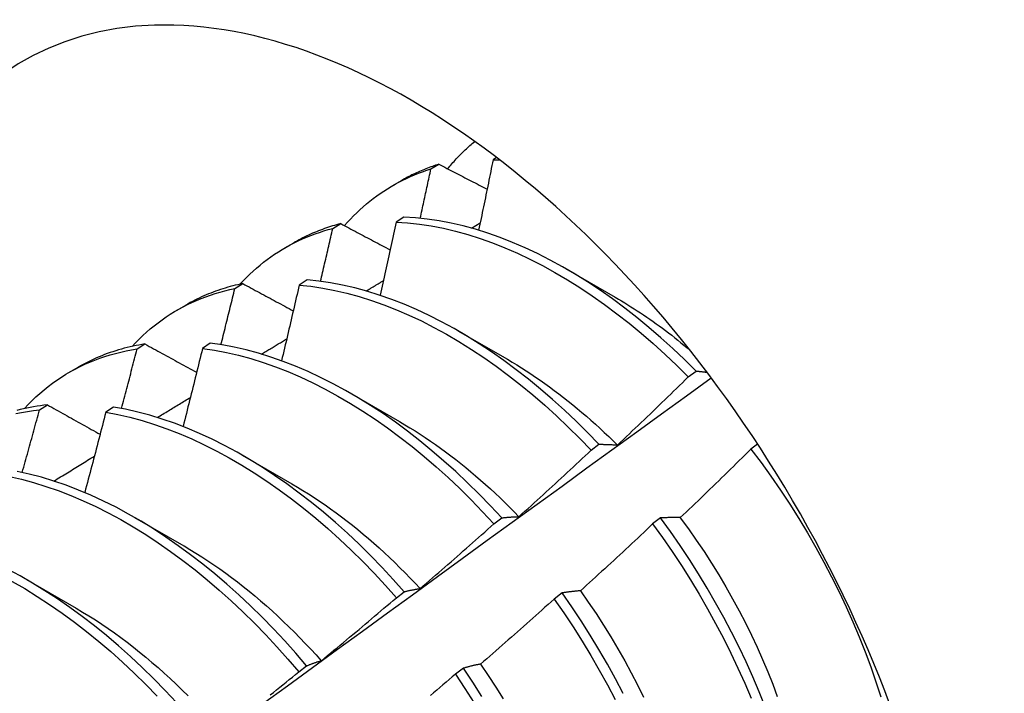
# Model space of a CAD drawing. Header units: inches. Extents: x 11 to 197, y 14 to 125.
# Tile 79 of 82: x 176.77 to 177.088, y 85.851 to 86.069. Entities that reach past the tile are written whole.
import ezdxf

# ---------------------------------------------------------------- set-up
doc = ezdxf.new("R2010")
doc.units = ezdxf.units.IN
doc.header["$MEASUREMENT"] = 0
doc.layers.add('Visible Edges(ANSI)', color=7, linetype='Continuous', lineweight=25)

msp = doc.modelspace()

# ---------------------------------------------------------------- linework, layer by layer
at = {"layer": 'Visible Edges(ANSI)'}
for p, q in [((176.90271, 86.02035), (176.90527, 86.0219)), ((176.92388, 86.02403), (176.92277, 86.02332)), ((176.89038, 86.01497), (176.89319, 86.0166)), ((176.87102, 86.00114), (176.87358, 86.00269)), ((176.89398, 86.0048), (176.89145, 86.00317)), ((176.91577, 86.00127), (176.91861, 86.00296)), ((176.85558, 85.99488), (176.8584, 85.99651)), ((176.94617, 85.98821), (176.96218, 85.97899)), ((176.8394, 85.98177), (176.84195, 85.98334)), ((176.8627, 85.98451), (176.86017, 85.98286)), ((176.82079, 85.97479), (176.8236, 85.97642)), ((176.91137, 85.96812), (176.92738, 85.9589)), ((176.83146, 85.96406), (176.82894, 85.9624)), ((176.80784, 85.96225), (176.81039, 85.96383)), ((176.78599, 85.9547), (176.7888, 85.95632)), ((176.98576, 85.95319), (176.98829, 85.9551)), ((176.87657, 85.94802), (176.89258, 85.93881)), ((176.77634, 85.94258), (176.77889, 85.94417)), ((176.80027, 85.94346), (176.79775, 85.94179)), ((176.95441, 85.92952), (176.95695, 85.93144)), ((177.00816, 85.93152), (177.006, 85.92988)), ((176.84177, 85.92793), (176.85778, 85.91872)), ((176.80697, 85.90784), (176.82298, 85.89863)), ((176.92301, 85.90576), (176.92555, 85.90768)), ((176.97684, 85.90766), (176.97427, 85.90571)), ((176.77217, 85.88775), (176.78818, 85.87853)), ((176.89155, 85.88191), (176.8941, 85.88384)), ((176.94504, 85.88343), (176.94247, 85.88147)), ((176.86003, 85.85797), (176.86258, 85.85991)), ((176.91317, 85.85913), (176.91059, 85.85717))]:
    msp.add_line(p, q, dxfattribs=at)
at = {"layer": 'Visible Edges(ANSI)', "flags": 128}
for points in [[(176.90812, 86.02041), (176.90845, 86.02082), (176.90879, 86.02122), (176.90913, 86.02162), (176.90947, 86.02202), (176.90981, 86.02241), (176.91016, 86.0228), (176.91051, 86.02319), (176.91086, 86.02357), (176.91121, 86.02395), (176.91157, 86.02433), (176.91193, 86.0247), (176.91229, 86.02507), (176.91266, 86.02544), (176.91302, 86.0258), (176.91339, 86.02616), (176.91376, 86.02652), (176.91414, 86.02687), (176.91452, 86.02722), (176.91489, 86.02756), (176.91528, 86.02791), (176.91566, 86.02824), (176.91605, 86.02858), (176.91643, 86.02891), (176.91683, 86.02924)], [(176.90527, 86.0219), (176.90474, 86.02173), (176.90421, 86.02155), (176.90369, 86.02137), (176.90317, 86.02119), (176.90265, 86.021), (176.90213, 86.02081), (176.90161, 86.02062), (176.9011, 86.02042), (176.90059, 86.02021), (176.90008, 86.02), (176.89957, 86.01979), (176.89906, 86.01957), (176.89856, 86.01934), (176.89806, 86.01912), (176.89756, 86.01888), (176.89707, 86.01865), (176.89658, 86.01841), (176.89609, 86.01816), (176.8956, 86.01791), (176.89511, 86.01766), (176.89463, 86.0174), (176.89415, 86.01714), (176.89367, 86.01687), (176.89319, 86.0166)], [(176.90527, 86.0219), (176.90592, 86.02156), (176.90656, 86.02122), (176.90721, 86.02089), (176.90785, 86.02055), (176.9085, 86.02021), (176.90915, 86.01988), (176.90979, 86.01954), (176.91044, 86.0192), (176.91109, 86.01887), (176.91174, 86.01853), (176.91238, 86.01819), (176.91303, 86.01786), (176.91368, 86.01752), (176.91433, 86.01718), (176.91498, 86.01685), (176.91563, 86.01651), (176.91628, 86.01617), (176.91693, 86.01584), (176.91758, 86.0155), (176.91823, 86.01516), (176.91889, 86.01482), (176.91954, 86.01449), (176.92019, 86.01415), (176.92084, 86.01381)], [(176.92277, 86.02332), (176.92258, 86.02238), (176.92239, 86.02143), (176.9222, 86.02049), (176.92201, 86.01954), (176.92182, 86.01859), (176.92162, 86.01765), (176.92143, 86.0167), (176.92124, 86.01575), (176.92105, 86.01481), (176.92085, 86.01386), (176.92066, 86.01291), (176.92047, 86.01196), (176.92027, 86.01102), (176.92008, 86.01007), (176.91988, 86.00912), (176.91969, 86.00817), (176.91949, 86.00723), (176.91929, 86.00628), (176.9191, 86.00533), (176.9189, 86.00438), (176.9187, 86.00343), (176.91851, 86.00249), (176.91831, 86.00154), (176.91811, 86.00059)], [(176.92277, 86.02332), (176.92285, 86.02332), (176.92294, 86.02332), (176.92303, 86.02332), (176.92311, 86.02332), (176.9232, 86.02332), (176.92328, 86.02332), (176.92337, 86.02332), (176.92345, 86.02332), (176.92354, 86.02332), (176.92362, 86.02332), (176.92371, 86.02332), (176.9238, 86.02332), (176.92388, 86.02332), (176.92397, 86.02332), (176.92405, 86.02332), (176.92414, 86.02332), (176.92422, 86.02332), (176.92431, 86.02331), (176.9244, 86.02331), (176.92448, 86.02331), (176.92457, 86.02331), (176.92465, 86.02331), (176.92474, 86.02331), (176.92483, 86.0233)], [(176.87478, 86.00205), (176.87574, 86.00313), (176.87672, 86.00418), (176.87772, 86.00521), (176.87873, 86.0062), (176.87977, 86.00718), (176.88082, 86.00812), (176.8819, 86.00904), (176.88299, 86.00993), (176.8841, 86.01079), (176.88522, 86.01163), (176.88636, 86.01244), (176.88753, 86.01322), (176.8887, 86.01397), (176.8899, 86.01469), (176.89111, 86.01539), (176.89234, 86.01605), (176.89358, 86.01669), (176.89484, 86.0173), (176.89611, 86.01788), (176.8974, 86.01843), (176.89871, 86.01896), (176.90003, 86.01945), (176.90136, 86.01991), (176.90271, 86.02035)], [(176.89924, 86.00444), (176.89939, 86.00511), (176.89954, 86.00577), (176.89968, 86.00643), (176.89983, 86.0071), (176.89998, 86.00776), (176.90012, 86.00842), (176.90027, 86.00909), (176.90041, 86.00975), (176.90056, 86.01041), (176.9007, 86.01108), (176.90085, 86.01174), (176.90099, 86.0124), (176.90113, 86.01306), (176.90128, 86.01373), (176.90142, 86.01439), (176.90157, 86.01505), (176.90171, 86.01571), (176.90185, 86.01638), (176.902, 86.01704), (176.90214, 86.0177), (176.90228, 86.01836), (176.90242, 86.01903), (176.90257, 86.01969), (176.90271, 86.02035)], [(176.87358, 86.00269), (176.8729, 86.00252), (176.87223, 86.00233), (176.87157, 86.00214), (176.87091, 86.00194), (176.87025, 86.00173), (176.86959, 86.00152), (176.86894, 86.0013), (176.86829, 86.00107), (176.86765, 86.00084), (176.867, 86.0006), (176.86637, 86.00035), (176.86573, 86.0001), (176.8651, 85.99983), (176.86447, 85.99957), (176.86385, 85.99929), (176.86323, 85.99901), (176.86261, 85.99872), (176.862, 85.99842), (176.86139, 85.99812), (176.86078, 85.99781), (176.86018, 85.9975), (176.85958, 85.99717), (176.85899, 85.99684), (176.8584, 85.99651)], [(176.87358, 86.00269), (176.87424, 86.00234), (176.8749, 86.00199), (176.87556, 86.00164), (176.87622, 86.00129), (176.87688, 86.00094), (176.87754, 86.00059), (176.8782, 86.00024), (176.87887, 85.99988), (176.87953, 85.99953), (176.88019, 85.99918), (176.88086, 85.99883), (176.88152, 85.99848), (176.88218, 85.99813), (176.88285, 85.99777), (176.88351, 85.99742), (176.88418, 85.99707), (176.88485, 85.99672), (176.88551, 85.99637), (176.88618, 85.99601), (176.88685, 85.99566), (176.88751, 85.99531), (176.88818, 85.99496), (176.88885, 85.99461), (176.88952, 85.99425)], [(176.89145, 86.00317), (176.89124, 86.00219), (176.89102, 86.0012), (176.89081, 86.00022), (176.8906, 85.99924), (176.89039, 85.99825), (176.89018, 85.99727), (176.88996, 85.99629), (176.88975, 85.9953), (176.88953, 85.99432), (176.88932, 85.99334), (176.8891, 85.99235), (176.88889, 85.99137), (176.88867, 85.99038), (176.88846, 85.9894), (176.88824, 85.98842), (176.88802, 85.98743), (176.88781, 85.98645), (176.88759, 85.98546), (176.88737, 85.98448), (176.88715, 85.98349), (176.88693, 85.98251), (176.88671, 85.98152), (176.88649, 85.98054), (176.88627, 85.97955)], [(176.89145, 86.00317), (176.89519, 86.00294), (176.89899, 86.00253), (176.90283, 86.00195), (176.90671, 86.00119), (176.91063, 86.00027), (176.91458, 85.99918), (176.91856, 85.99792), (176.92256, 85.99649), (176.92658, 85.9949), (176.93061, 85.99315), (176.93464, 85.99124), (176.93869, 85.98917), (176.94273, 85.98694), (176.94676, 85.98457), (176.95079, 85.98204), (176.95479, 85.97937), (176.95878, 85.97655), (176.96275, 85.9736), (176.96668, 85.97051), (176.97058, 85.96729), (176.97445, 85.96395), (176.97827, 85.96048), (176.98204, 85.95689), (176.98576, 85.95319)], [(176.98829, 85.9551), (176.98457, 85.95879), (176.98079, 85.96237), (176.97697, 85.96583), (176.9731, 85.96917), (176.9692, 85.97238), (176.96526, 85.97545), (176.96129, 85.9784), (176.9573, 85.9812), (176.95329, 85.98386), (176.94927, 85.98637), (176.94523, 85.98874), (176.94119, 85.99095), (176.93715, 85.99301), (176.93311, 85.99491), (176.92908, 85.99665), (176.92507, 85.99823), (176.92107, 85.99964), (176.91709, 86.00089), (176.91315, 86.00197), (176.90923, 86.00288), (176.90535, 86.00362), (176.90151, 86.00419), (176.89772, 86.00458), (176.89398, 86.0048)], [(176.84104, 85.98315), (176.84207, 85.98424), (176.84312, 85.98531), (176.84419, 85.98635), (176.84528, 85.98737), (176.84639, 85.98835), (176.84752, 85.9893), (176.84867, 85.99022), (176.84984, 85.99111), (176.85104, 85.99197), (176.85224, 85.99281), (176.85347, 85.99361), (176.85472, 85.99437), (176.85598, 85.99511), (176.85727, 85.99582), (176.85857, 85.99649), (176.85988, 85.99714), (176.86122, 85.99775), (176.86257, 85.99833), (176.86394, 85.99888), (176.86532, 85.99939), (176.86672, 85.99988), (176.86814, 86.00033), (176.86957, 86.00075), (176.87102, 86.00114)], [(176.86706, 85.98405), (176.86723, 85.98476), (176.86739, 85.98548), (176.86756, 85.98619), (176.86773, 85.9869), (176.8679, 85.98761), (176.86806, 85.98833), (176.86823, 85.98904), (176.86839, 85.98975), (176.86856, 85.99046), (176.86873, 85.99117), (176.86889, 85.99189), (176.86906, 85.9926), (176.86922, 85.99331), (176.86939, 85.99402), (176.86955, 85.99473), (176.86971, 85.99544), (176.86988, 85.99616), (176.87004, 85.99687), (176.8702, 85.99758), (176.87037, 85.99829), (176.87053, 85.999), (176.87069, 85.99971), (176.87086, 86.00042), (176.87102, 86.00114)], [(176.84195, 85.98334), (176.84113, 85.98317), (176.84031, 85.98298), (176.8395, 85.98279), (176.8387, 85.98258), (176.8379, 85.98237), (176.8371, 85.98214), (176.83631, 85.98191), (176.83552, 85.98166), (176.83474, 85.98141), (176.83396, 85.98115), (176.83318, 85.98087), (176.83242, 85.98059), (176.83165, 85.98029), (176.83089, 85.97999), (176.83014, 85.97968), (176.82939, 85.97935), (176.82865, 85.97902), (176.82791, 85.97868), (176.82718, 85.97832), (176.82645, 85.97796), (176.82573, 85.97759), (176.82501, 85.97721), (176.8243, 85.97682), (176.8236, 85.97642)], [(176.84195, 85.98334), (176.84262, 85.98297), (176.8433, 85.98261), (176.84397, 85.98224), (176.84465, 85.98188), (176.84533, 85.98151), (176.846, 85.98115), (176.84668, 85.98078), (176.84736, 85.98041), (176.84804, 85.98005), (176.84871, 85.97968), (176.84939, 85.97931), (176.85007, 85.97895), (176.85075, 85.97858), (176.85143, 85.97821), (176.85211, 85.97785), (176.85279, 85.97748), (176.85348, 85.97711), (176.85416, 85.97675), (176.85484, 85.97638), (176.85552, 85.97601), (176.85621, 85.97565), (176.85689, 85.97528), (176.85757, 85.97491), (176.85826, 85.97454)], [(176.95695, 85.93144), (176.95327, 85.93523), (176.94955, 85.93892), (176.94577, 85.94249), (176.94194, 85.94594), (176.93807, 85.94927), (176.93417, 85.95247), (176.93023, 85.95554), (176.92626, 85.95847), (176.92227, 85.96127), (176.91826, 85.96392), (176.91423, 85.96643), (176.91019, 85.96878), (176.90615, 85.97099), (176.90211, 85.97304), (176.89807, 85.97493), (176.89405, 85.97666), (176.89003, 85.97823), (176.88603, 85.97963), (176.88206, 85.98087), (176.87811, 85.98194), (176.8742, 85.98284), (176.87032, 85.98357), (176.86649, 85.98413), (176.8627, 85.98451)], [(176.88179, 85.98095), (176.88202, 85.98109), (176.88225, 85.98122), (176.88248, 85.98136), (176.88271, 85.9815), (176.88294, 85.98164), (176.88318, 85.98178), (176.88341, 85.98192), (176.88364, 85.98206), (176.88387, 85.98219), (176.8841, 85.98233), (176.88433, 85.98247), (176.88456, 85.98261), (176.88479, 85.98275), (176.88502, 85.98289), (176.88525, 85.98302), (176.88548, 85.98316), (176.88571, 85.9833), (176.88594, 85.98344), (176.88617, 85.98358), (176.88641, 85.98372), (176.88664, 85.98386), (176.88687, 85.98399), (176.8871, 85.98413), (176.88733, 85.98427)], [(176.80624, 85.96305), (176.80736, 85.96425), (176.80851, 85.96541), (176.80968, 85.96654), (176.81088, 85.96763), (176.8121, 85.96869), (176.81334, 85.96971), (176.81461, 85.9707), (176.8159, 85.97165), (176.81722, 85.97256), (176.81855, 85.97344), (176.81991, 85.97428), (176.82129, 85.97508), (176.82269, 85.97585), (176.82411, 85.97657), (176.82555, 85.97727), (176.82702, 85.97792), (176.8285, 85.97853), (176.83, 85.97911), (176.83152, 85.97965), (176.83306, 85.98015), (176.83462, 85.98061), (176.83619, 85.98104), (176.83779, 85.98142), (176.8394, 85.98177)], [(176.83492, 85.96358), (176.83511, 85.96433), (176.8353, 85.96509), (176.83549, 85.96585), (176.83568, 85.96661), (176.83587, 85.96737), (176.83605, 85.96813), (176.83624, 85.96888), (176.83643, 85.96964), (176.83662, 85.9704), (176.8368, 85.97116), (176.83699, 85.97192), (176.83718, 85.97268), (176.83736, 85.97343), (176.83755, 85.97419), (176.83774, 85.97495), (176.83792, 85.97571), (176.83811, 85.97647), (176.83829, 85.97722), (176.83848, 85.97798), (176.83866, 85.97874), (176.83884, 85.9795), (176.83903, 85.98025), (176.83921, 85.98101), (176.8394, 85.98177)], [(176.86017, 85.98286), (176.85994, 85.98185), (176.85971, 85.98083), (176.85947, 85.97981), (176.85924, 85.97879), (176.859, 85.97777), (176.85877, 85.97676), (176.85853, 85.97574), (176.8583, 85.97472), (176.85806, 85.9737), (176.85783, 85.97268), (176.85759, 85.97167), (176.85735, 85.97065), (176.85711, 85.96963), (176.85687, 85.96861), (176.85664, 85.96759), (176.8564, 85.96657), (176.85616, 85.96555), (176.85592, 85.96454), (176.85568, 85.96352), (176.85543, 85.9625), (176.85519, 85.96148), (176.85495, 85.96046), (176.85471, 85.95944), (176.85447, 85.95842)], [(176.86017, 85.98286), (176.86397, 85.98247), (176.8678, 85.9819), (176.87168, 85.98115), (176.8756, 85.98024), (176.87955, 85.97916), (176.88353, 85.97791), (176.88752, 85.97649), (176.89154, 85.97491), (176.89557, 85.97317), (176.89961, 85.97126), (176.90365, 85.9692), (176.90769, 85.96699), (176.91172, 85.96462), (176.91575, 85.9621), (176.91976, 85.95944), (176.92375, 85.95663), (176.92771, 85.95369), (176.93165, 85.95061), (176.93556, 85.9474), (176.93942, 85.94406), (176.94324, 85.9406), (176.94702, 85.93702), (176.95074, 85.93333), (176.95441, 85.92952)], [(176.96218, 85.97894), (176.96321, 85.97835), (176.96423, 85.97775), (176.96525, 85.97713), (176.96627, 85.97651), (176.96729, 85.97587), (176.96831, 85.97523), (176.96933, 85.97457), (176.97035, 85.9739), (176.97136, 85.97322), (176.97238, 85.97253), (176.97339, 85.97183), (176.9744, 85.97112), (176.97541, 85.97039), (176.97641, 85.96966), (176.97742, 85.96892), (176.97842, 85.96817), (176.97942, 85.9674), (176.98042, 85.96663), (176.98141, 85.96584), (176.9824, 85.96505), (176.98339, 85.96425), (176.98438, 85.96343), (176.98537, 85.96261), (176.98635, 85.96178)], [(176.92555, 85.90768), (176.92193, 85.91158), (176.91826, 85.91537), (176.91452, 85.91904), (176.91074, 85.92261), (176.90691, 85.92605), (176.90304, 85.92937), (176.89913, 85.93257), (176.89519, 85.93563), (176.89122, 85.93855), (176.88723, 85.94134), (176.88322, 85.94398), (176.87919, 85.94648), (176.87516, 85.94883), (176.87111, 85.95102), (176.86707, 85.95306), (176.86304, 85.95495), (176.85901, 85.95667), (176.85499, 85.95823), (176.851, 85.95962), (176.84703, 85.96085), (176.84308, 85.96191), (176.83917, 85.9628), (176.8353, 85.96351), (176.83146, 85.96406)], [(176.84801, 85.96056), (176.84835, 85.96076), (176.84869, 85.96097), (176.84902, 85.96118), (176.84936, 85.96138), (176.8497, 85.96159), (176.85004, 85.96179), (176.85038, 85.962), (176.85072, 85.9622), (176.85106, 85.96241), (176.8514, 85.96261), (176.85173, 85.96282), (176.85207, 85.96302), (176.85241, 85.96323), (176.85275, 85.96343), (176.85309, 85.96364), (176.85343, 85.96384), (176.85377, 85.96405), (176.85411, 85.96425), (176.85445, 85.96446), (176.85478, 85.96466), (176.85512, 85.96487), (176.85546, 85.96507), (176.8558, 85.96528), (176.85614, 85.96548)], [(176.77144, 85.94296), (176.77266, 85.94426), (176.7739, 85.94551), (176.77518, 85.94672), (176.77648, 85.94789), (176.77781, 85.94902), (176.77917, 85.95011), (176.78056, 85.95116), (176.78197, 85.95216), (176.78341, 85.95312), (176.78487, 85.95404), (176.78636, 85.95492), (176.78788, 85.95575), (176.78942, 85.95654), (176.79098, 85.95728), (176.79257, 85.95798), (176.79418, 85.95863), (176.79581, 85.95924), (176.79747, 85.95981), (176.79915, 85.96033), (176.80085, 85.9608), (176.80256, 85.96123), (176.8043, 85.96162), (176.80606, 85.96196), (176.80784, 85.96225)], [(176.81039, 85.96383), (176.80941, 85.96368), (176.80845, 85.9635), (176.80749, 85.96332), (176.80654, 85.96312), (176.80559, 85.96291), (176.80464, 85.96268), (176.80371, 85.96244), (176.80278, 85.96219), (176.80185, 85.96192), (176.80094, 85.96164), (176.80003, 85.96135), (176.79912, 85.96104), (176.79822, 85.96072), (176.79733, 85.96039), (176.79645, 85.96004), (176.79557, 85.95968), (176.7947, 85.95931), (176.79383, 85.95892), (176.79298, 85.95852), (176.79213, 85.95811), (176.79128, 85.95768), (176.79045, 85.95724), (176.78962, 85.95679), (176.7888, 85.95632)], [(176.80282, 85.94301), (176.80304, 85.94381), (176.80325, 85.94462), (176.80346, 85.94542), (176.80367, 85.94622), (176.80388, 85.94702), (176.80409, 85.94782), (176.80431, 85.94863), (176.80452, 85.94943), (176.80473, 85.95023), (176.80494, 85.95103), (176.80515, 85.95183), (176.80535, 85.95263), (176.80556, 85.95344), (176.80577, 85.95424), (176.80598, 85.95504), (176.80619, 85.95584), (176.80639, 85.95664), (176.8066, 85.95744), (176.80681, 85.95824), (176.80702, 85.95905), (176.80722, 85.95985), (176.80743, 85.96065), (176.80763, 85.96145), (176.80784, 85.96225)], [(176.81039, 85.96383), (176.81108, 85.96345), (176.81176, 85.96307), (176.81245, 85.96269), (176.81315, 85.96231), (176.81384, 85.96193), (176.81453, 85.96155), (176.81522, 85.96117), (176.81591, 85.96079), (176.8166, 85.96041), (176.8173, 85.96003), (176.81799, 85.95965), (176.81869, 85.95927), (176.81938, 85.95889), (176.82008, 85.9585), (176.82077, 85.95812), (176.82147, 85.95774), (176.82216, 85.95736), (176.82286, 85.95698), (176.82356, 85.9566), (176.82426, 85.95621), (176.82495, 85.95583), (176.82565, 85.95545), (176.82635, 85.95507), (176.82705, 85.95469)], [(176.82894, 85.9624), (176.82869, 85.96135), (176.82843, 85.9603), (176.82817, 85.95925), (176.82792, 85.9582), (176.82766, 85.95715), (176.8274, 85.9561), (176.82714, 85.95505), (176.82688, 85.954), (176.82663, 85.95295), (176.82637, 85.9519), (176.82611, 85.95085), (176.82585, 85.9498), (176.82558, 85.94875), (176.82532, 85.9477), (176.82506, 85.94665), (176.8248, 85.9456), (176.82453, 85.94455), (176.82427, 85.9435), (176.82401, 85.94244), (176.82374, 85.94139), (176.82348, 85.94034), (176.82321, 85.93929), (176.82295, 85.93824), (176.82268, 85.93719)], [(176.82894, 85.9624), (176.83278, 85.96184), (176.83666, 85.96111), (176.84057, 85.96021), (176.84452, 85.95914), (176.84849, 85.9579), (176.85249, 85.95649), (176.8565, 85.95492), (176.86053, 85.95318), (176.86457, 85.95129), (176.86861, 85.94924), (176.87265, 85.94703), (176.87669, 85.94467), (176.88071, 85.94216), (176.88472, 85.93951), (176.88871, 85.93671), (176.89268, 85.93378), (176.89662, 85.9307), (176.90053, 85.9275), (176.90439, 85.92417), (176.90822, 85.92072), (176.912, 85.91714), (176.91573, 85.91346), (176.9194, 85.90966), (176.92301, 85.90576)], [(176.92737, 85.95889), (176.9289, 85.95799), (176.93043, 85.95707), (176.93195, 85.95613), (176.93347, 85.95516), (176.93499, 85.95417), (176.9365, 85.95315), (176.93802, 85.95211), (176.93952, 85.95105), (176.94103, 85.94997), (176.94253, 85.94886), (176.94403, 85.94773), (176.94552, 85.94657), (176.947, 85.9454), (176.94848, 85.9442), (176.94996, 85.94299), (176.95143, 85.94175), (176.95289, 85.94049), (176.95434, 85.93921), (176.95579, 85.93792), (176.95723, 85.9366), (176.95866, 85.93526), (176.96009, 85.93391), (176.9615, 85.93254), (176.96291, 85.93115)], [(176.98829, 85.9551), (176.98844, 85.95509), (176.98858, 85.95508), (176.98873, 85.95506), (176.98888, 85.95505), (176.98902, 85.95503), (176.98917, 85.95502), (176.98932, 85.955), (176.98947, 85.95499), (176.98961, 85.95497), (176.98976, 85.95495), (176.98991, 85.95494), (176.99006, 85.95492), (176.99021, 85.9549), (176.99035, 85.95488), (176.9905, 85.95487), (176.99065, 85.95485), (176.9908, 85.95483), (176.99095, 85.95481), (176.9911, 85.95479), (176.99125, 85.95477), (176.9914, 85.95475), (176.99155, 85.95473), (176.9917, 85.95471), (176.99185, 85.95469)], [(176.84832, 85.84761), (176.85639, 85.8535), (176.86447, 85.85938), (176.87254, 85.86527), (176.8806, 85.87114), (176.88866, 85.87701), (176.89672, 85.88288), (176.90478, 85.88874), (176.91283, 85.8946), (176.92088, 85.90045), (176.92893, 85.90629), (176.93698, 85.91214), (176.94502, 85.91797), (176.95306, 85.9238), (176.96109, 85.92963), (176.96913, 85.93545), (176.97716, 85.94126), (176.98518, 85.94707), (176.99321, 85.95288)], [(176.96293, 85.93119), (176.96389, 85.9321), (176.96485, 85.93301), (176.96581, 85.93392), (176.96677, 85.93483), (176.96772, 85.93574), (176.96868, 85.93665), (176.96963, 85.93756), (176.97059, 85.93847), (176.97154, 85.93939), (176.9725, 85.9403), (176.97345, 85.94122), (176.9744, 85.94213), (176.97535, 85.94305), (176.9763, 85.94397), (176.97725, 85.94489), (176.9782, 85.94581), (176.97915, 85.94673), (176.9801, 85.94765), (176.98104, 85.94857), (176.98199, 85.94949), (176.98293, 85.95042), (176.98388, 85.95134), (176.98482, 85.95227), (176.98576, 85.95319)], [(176.81441, 85.9401), (176.81485, 85.94037), (176.8153, 85.94064), (176.81574, 85.94091), (176.81618, 85.94118), (176.81663, 85.94146), (176.81707, 85.94173), (176.81751, 85.942), (176.81796, 85.94227), (176.8184, 85.94254), (176.81884, 85.94281), (176.81928, 85.94308), (176.81973, 85.94335), (176.82017, 85.94362), (176.82061, 85.94389), (176.82106, 85.94416), (176.8215, 85.94443), (176.82194, 85.9447), (176.82239, 85.94498), (176.82283, 85.94525), (176.82327, 85.94552), (176.82372, 85.94579), (176.82416, 85.94606), (176.8246, 85.94633), (176.82505, 85.9466)], [(176.76868, 85.94135), (176.77056, 85.94174), (176.77247, 85.94207), (176.7744, 85.94235), (176.77634, 85.94258)], [(176.77889, 85.94417), (176.77776, 85.94405), (176.77664, 85.9439), (176.77553, 85.94373), (176.77442, 85.94355), (176.77332, 85.94335), (176.77223, 85.94313), (176.77115, 85.9429), (176.77007, 85.94264), (176.769, 85.94237)], [(176.77077, 85.92236), (176.771, 85.9232), (176.77124, 85.92405), (176.77148, 85.92489), (176.77171, 85.92573), (176.77195, 85.92657), (176.77218, 85.92742), (176.77242, 85.92826), (176.77265, 85.9291), (176.77288, 85.92994), (176.77312, 85.93079), (176.77335, 85.93163), (176.77358, 85.93247), (176.77381, 85.93331), (176.77405, 85.93416), (176.77428, 85.935), (176.77451, 85.93584), (176.77474, 85.93668), (176.77497, 85.93753), (176.7752, 85.93837), (176.77543, 85.93921), (176.77566, 85.94005), (176.77589, 85.94089), (176.77612, 85.94174), (176.77634, 85.94258)], [(176.77889, 85.94417), (176.77959, 85.94378), (176.78029, 85.94339), (176.781, 85.94299), (176.7817, 85.9426), (176.78241, 85.9422), (176.78311, 85.94181), (176.78382, 85.94141), (176.78453, 85.94102), (176.78523, 85.94062), (176.78594, 85.94023), (176.78665, 85.93983), (176.78736, 85.93944), (176.78807, 85.93904), (176.78878, 85.93864), (176.78949, 85.93825), (176.7902, 85.93785), (176.79091, 85.93746), (176.79162, 85.93706), (176.79233, 85.93666), (176.79305, 85.93627), (176.79376, 85.93587), (176.79448, 85.93547), (176.79519, 85.93508), (176.7959, 85.93468)], [(176.79775, 85.94179), (176.79747, 85.94071), (176.79719, 85.93963), (176.79691, 85.93855), (176.79663, 85.93747), (176.79635, 85.93639), (176.79607, 85.93531), (176.79579, 85.93423), (176.7955, 85.93315), (176.79522, 85.93207), (176.79494, 85.93099), (176.79465, 85.92991), (176.79437, 85.92883), (176.79409, 85.92775), (176.7938, 85.92667), (176.79351, 85.92559), (176.79323, 85.92451), (176.79294, 85.92343), (176.79265, 85.92235), (176.79236, 85.92126), (176.79208, 85.92018), (176.79179, 85.9191), (176.7915, 85.91802), (176.79121, 85.91694), (176.79092, 85.91586)], [(176.79775, 85.94179), (176.80163, 85.94107), (176.80554, 85.94018), (176.80948, 85.93911), (176.81346, 85.93788), (176.81745, 85.93649), (176.82146, 85.93493), (176.82549, 85.9332), (176.82953, 85.93132), (176.83357, 85.92927), (176.83761, 85.92708), (176.84165, 85.92473), (176.84567, 85.92223), (176.84969, 85.91958), (176.85368, 85.91679), (176.85765, 85.91386), (176.86159, 85.9108), (176.8655, 85.9076), (176.86937, 85.90428), (176.8732, 85.90083), (176.87698, 85.89727), (176.88071, 85.89359), (176.88438, 85.8898), (176.888, 85.8859), (176.89155, 85.88191)], [(176.8941, 85.88384), (176.89054, 85.88783), (176.88692, 85.89171), (176.88324, 85.8955), (176.8795, 85.89917), (176.87572, 85.90272), (176.87189, 85.90616), (176.86801, 85.90948), (176.8641, 85.91266), (176.86016, 85.91571), (176.85619, 85.91863), (176.85219, 85.92141), (176.84818, 85.92405), (176.84415, 85.92653), (176.84012, 85.92887), (176.83608, 85.93106), (176.83203, 85.93309), (176.828, 85.93496), (176.82397, 85.93667), (176.81996, 85.93822), (176.81596, 85.93961), (176.81199, 85.94082), (176.80805, 85.94187), (176.80414, 85.94275), (176.80027, 85.94346)], [(176.89257, 85.93876), (176.89423, 85.93778), (176.8959, 85.93678), (176.89756, 85.93574), (176.89921, 85.93468), (176.90087, 85.93359), (176.90252, 85.93248), (176.90417, 85.93133), (176.90581, 85.93016), (176.90744, 85.92896), (176.90908, 85.92774), (176.9107, 85.92649), (176.91232, 85.92522), (176.91393, 85.92392), (176.91554, 85.92259), (176.91714, 85.92124), (176.91873, 85.91987), (176.92031, 85.91847), (176.92188, 85.91705), (176.92344, 85.91561), (176.925, 85.91414), (176.92654, 85.91265), (176.92807, 85.91114), (176.92959, 85.90961), (176.9311, 85.90805)], [(176.93111, 85.90806), (176.93209, 85.90895), (176.93307, 85.90983), (176.93404, 85.91072), (176.93502, 85.91161), (176.936, 85.91249), (176.93697, 85.91338), (176.93795, 85.91427), (176.93892, 85.91516), (176.9399, 85.91605), (176.94087, 85.91694), (176.94184, 85.91784), (176.94281, 85.91873), (176.94379, 85.91962), (176.94476, 85.92052), (176.94572, 85.92142), (176.94669, 85.92231), (176.94766, 85.92321), (176.94863, 85.92411), (176.94959, 85.92501), (176.95056, 85.92591), (176.95152, 85.92681), (176.95249, 85.92772), (176.95345, 85.92862), (176.95441, 85.92952)], [(176.95695, 85.93144), (176.95719, 85.93144), (176.95743, 85.93144), (176.95768, 85.93144), (176.95792, 85.93144), (176.95816, 85.93144), (176.95841, 85.93143), (176.95865, 85.93143), (176.9589, 85.93142), (176.95915, 85.93142), (176.9594, 85.93141), (176.95964, 85.9314), (176.95989, 85.93139), (176.96014, 85.93138), (176.96039, 85.93137), (176.96064, 85.93136), (176.96089, 85.93134), (176.96115, 85.93133), (176.9614, 85.93131), (176.96165, 85.93129), (176.96191, 85.93128), (176.96216, 85.93126), (176.96242, 85.93124), (176.96267, 85.93122), (176.96293, 85.93119)], [(177.006, 85.92988), (177.00506, 85.92895), (177.00412, 85.92802), (177.00317, 85.92709), (177.00223, 85.92616), (177.00128, 85.92523), (177.00034, 85.9243), (176.99939, 85.92338), (176.99844, 85.92245), (176.9975, 85.92152), (176.99655, 85.9206), (176.9956, 85.91968), (176.99465, 85.91875), (176.9937, 85.91783), (176.99275, 85.91691), (176.99179, 85.91599), (176.99084, 85.91507), (176.98989, 85.91416), (176.98893, 85.91324), (176.98798, 85.91232), (176.98702, 85.91141), (176.98606, 85.91049), (176.9851, 85.90958), (176.98415, 85.90867), (176.98319, 85.90776)], [(177.006, 85.92988), (177.00926, 85.92554), (177.01244, 85.92112), (177.01553, 85.91664), (177.01854, 85.91209), (177.02144, 85.90749), (177.02425, 85.90283), (177.02697, 85.89813), (177.02957, 85.89338), (177.03207, 85.88861), (177.03446, 85.8838), (177.03674, 85.87898), (177.03891, 85.87414), (177.04096, 85.86928), (177.04289, 85.86443), (177.0447, 85.85957), (177.04638, 85.85473), (177.04794, 85.8499)], [(176.78099, 85.91957), (176.78153, 85.91991), (176.78208, 85.92024), (176.78262, 85.92058), (176.78316, 85.92091), (176.78371, 85.92125), (176.78425, 85.92158), (176.7848, 85.92192), (176.78534, 85.92225), (176.78589, 85.92259), (176.78643, 85.92292), (176.78697, 85.92326), (176.78752, 85.92359), (176.78806, 85.92393), (176.78861, 85.92427), (176.78915, 85.9246), (176.78969, 85.92494), (176.79024, 85.92527), (176.79078, 85.92561), (176.79133, 85.92594), (176.79187, 85.92628), (176.79242, 85.92661), (176.79296, 85.92695), (176.79351, 85.92728), (176.79405, 85.92761)], [(176.86258, 85.85991), (176.85909, 85.86399), (176.85553, 85.86797), (176.8519, 85.87185), (176.84822, 85.87563), (176.84448, 85.87929), (176.84069, 85.88284), (176.83686, 85.88627), (176.83298, 85.88958), (176.82907, 85.89275), (176.82513, 85.8958), (176.82115, 85.89871), (176.81716, 85.90148), (176.81314, 85.90411), (176.80912, 85.90659), (176.80508, 85.90892), (176.80104, 85.91109), (176.797, 85.91311), (176.79296, 85.91498), (176.78893, 85.91668), (176.78492, 85.91822), (176.78093, 85.91959), (176.77696, 85.9208), (176.77302, 85.92184), (176.76911, 85.92271)], [(176.7666, 85.92103), (176.77051, 85.92014), (176.77445, 85.91909), (176.77842, 85.91787), (176.78241, 85.91648), (176.78643, 85.91493), (176.79046, 85.91322), (176.79449, 85.91134), (176.79853, 85.90931), (176.80257, 85.90712), (176.80661, 85.90478), (176.81064, 85.90229), (176.81465, 85.89965), (176.81864, 85.89687), (176.82262, 85.89395), (176.82656, 85.89089), (176.83047, 85.88771), (176.83434, 85.88439), (176.83817, 85.88095), (176.84196, 85.87739), (176.84569, 85.87372), (176.84937, 85.86994), (176.85299, 85.86605), (176.85654, 85.86206), (176.86003, 85.85797)], [(176.85778, 85.91865), (176.85959, 85.9176), (176.86138, 85.91652), (176.86318, 85.9154), (176.86497, 85.91425), (176.86676, 85.91307), (176.86854, 85.91185), (176.87032, 85.9106), (176.87209, 85.90932), (176.87386, 85.90801), (176.87562, 85.90667), (176.87737, 85.90529), (176.87911, 85.90389), (176.88084, 85.90245), (176.88257, 85.90099), (176.88429, 85.89949), (176.88599, 85.89797), (176.88769, 85.89642), (176.88937, 85.89484), (176.89104, 85.89324), (176.8927, 85.8916), (176.89435, 85.88995), (176.89598, 85.88827), (176.8976, 85.88656), (176.89921, 85.88483)], [(176.92555, 85.90768), (176.92577, 85.90771), (176.926, 85.90774), (176.92623, 85.90776), (176.92645, 85.90779), (176.92668, 85.90781), (176.92691, 85.90783), (176.92713, 85.90786), (176.92736, 85.90788), (176.92759, 85.9079), (176.92782, 85.90791), (176.92805, 85.90793), (176.92828, 85.90795), (176.92852, 85.90796), (176.92875, 85.90798), (176.92898, 85.90799), (176.92922, 85.908), (176.92945, 85.90801), (176.92969, 85.90803), (176.92992, 85.90803), (176.93016, 85.90804), (176.93039, 85.90805), (176.93063, 85.90806), (176.93087, 85.90806), (176.93111, 85.90806)], [(176.98319, 85.90776), (176.98291, 85.90776), (176.98264, 85.90777), (176.98237, 85.90777), (176.9821, 85.90778), (176.98183, 85.90778), (176.98156, 85.90778), (176.98129, 85.90778), (176.98103, 85.90779), (176.98076, 85.90778), (176.98049, 85.90778), (176.98023, 85.90778), (176.97996, 85.90778), (176.9797, 85.90777), (176.97943, 85.90777), (176.97917, 85.90776), (176.97891, 85.90775), (176.97865, 85.90775), (176.97839, 85.90774), (176.97813, 85.90773), (176.97787, 85.90772), (176.97761, 85.9077), (176.97735, 85.90769), (176.9771, 85.90768), (176.97684, 85.90766)], [(177.01065, 85.84662), (177.0087, 85.85147), (177.00664, 85.85632), (177.00446, 85.86116), (177.00216, 85.86599), (176.99975, 85.87079), (176.99724, 85.87556), (176.99462, 85.8803), (176.99189, 85.88499), (176.98907, 85.88964), (176.98615, 85.89424), (176.98313, 85.89878), (176.98003, 85.90326), (176.97684, 85.90766)], [(176.98318, 85.90775), (176.98581, 85.90416), (176.98838, 85.90051), (176.99087, 85.8968), (176.99329, 85.89306), (176.99564, 85.88927), (176.99791, 85.88544), (177.0001, 85.88158), (177.0022, 85.87769), (177.00423, 85.87377), (177.00617, 85.86984), (177.00802, 85.86589), (177.00978, 85.86194), (177.01145, 85.85797), (177.01303, 85.85401), (177.01451, 85.85005)], [(176.89924, 85.88485), (176.90024, 85.88572), (176.90124, 85.88658), (176.90224, 85.88744), (176.90323, 85.8883), (176.90423, 85.88917), (176.90522, 85.89003), (176.90622, 85.8909), (176.90721, 85.89177), (176.9082, 85.89263), (176.9092, 85.8935), (176.91019, 85.89437), (176.91118, 85.89524), (176.91217, 85.89611), (176.91316, 85.89699), (176.91415, 85.89786), (176.91514, 85.89873), (176.91612, 85.89961), (176.91711, 85.90048), (176.91809, 85.90136), (176.91908, 85.90224), (176.92006, 85.90312), (176.92105, 85.904), (176.92203, 85.90488), (176.92301, 85.90576)], [(176.97427, 85.90571), (176.97331, 85.9048), (176.97235, 85.90389), (176.97138, 85.90298), (176.97042, 85.90208), (176.96945, 85.90117), (176.96849, 85.90027), (176.96752, 85.89936), (176.96656, 85.89846), (176.96559, 85.89756), (176.96462, 85.89666), (176.96365, 85.89576), (176.96268, 85.89486), (176.96171, 85.89396), (176.96074, 85.89306), (176.95976, 85.89217), (176.95879, 85.89127), (176.95782, 85.89037), (176.95684, 85.88948), (176.95587, 85.88859), (176.95489, 85.8877), (176.95391, 85.8868), (176.95293, 85.88591), (176.95196, 85.88502), (176.95098, 85.88414)], [(176.97427, 85.90571), (176.97746, 85.9013), (176.98055, 85.89682), (176.98356, 85.89227), (176.98648, 85.88767), (176.98929, 85.88302), (176.99201, 85.87832), (176.99462, 85.87358), (176.99713, 85.8688), (176.99953, 85.864), (177.00181, 85.85917), (177.00399, 85.85433), (177.00604, 85.84948)], [(176.82051, 85.84811), (176.81689, 85.85199), (176.8132, 85.85576), (176.80946, 85.85941), (176.80567, 85.86296), (176.80183, 85.86638), (176.79795, 85.86968), (176.79404, 85.87285), (176.79009, 85.87589), (176.78612, 85.87879), (176.78212, 85.88155), (176.77811, 85.88417), (176.77408, 85.88664), (176.77004, 85.88896), (176.766, 85.89113), (176.76196, 85.89314), (176.75792, 85.89499), (176.7539, 85.89668), (176.74989, 85.89821), (176.74589, 85.89958), (176.74193, 85.90078), (176.73799, 85.9018)], [(176.73547, 85.90011), (176.73942, 85.89907), (176.74339, 85.89786), (176.74738, 85.89648), (176.75139, 85.89494), (176.75542, 85.89323), (176.75945, 85.89137), (176.76349, 85.88934), (176.76754, 85.88716), (176.77157, 85.88483), (176.7756, 85.88235), (176.77961, 85.87972), (176.78361, 85.87695), (176.78758, 85.87404), (176.79153, 85.87099), (176.79544, 85.86781), (176.79931, 85.8645), (176.80315, 85.86107), (176.80693, 85.85752), (176.81067, 85.85385), (176.81435, 85.85007)], [(176.82299, 85.89861), (176.82492, 85.89747), (176.82685, 85.8963), (176.82878, 85.89509), (176.83071, 85.89384), (176.83262, 85.89255), (176.83454, 85.89122), (176.83645, 85.88985), (176.83835, 85.88845), (176.84024, 85.88701), (176.84213, 85.88553), (176.844, 85.88402), (176.84587, 85.88247), (176.84773, 85.8809), (176.84957, 85.87928), (176.85141, 85.87764), (176.85323, 85.87597), (176.85504, 85.87426), (176.85684, 85.87253), (176.85862, 85.87076), (176.86039, 85.86897), (176.86214, 85.86715), (176.86388, 85.8653), (176.8656, 85.86343), (176.86731, 85.86153)], [(176.8941, 85.88384), (176.8943, 85.88389), (176.89451, 85.88395), (176.89472, 85.884), (176.89493, 85.88405), (176.89514, 85.8841), (176.89535, 85.88415), (176.89556, 85.8842), (176.89577, 85.88424), (176.89599, 85.88429), (176.8962, 85.88434), (176.89641, 85.88438), (176.89663, 85.88442), (176.89684, 85.88446), (176.89706, 85.8845), (176.89727, 85.88454), (176.89749, 85.88458), (176.89771, 85.88462), (176.89792, 85.88466), (176.89814, 85.88469), (176.89836, 85.88473), (176.89858, 85.88476), (176.8988, 85.88479), (176.89902, 85.88482), (176.89924, 85.88485)], [(176.86733, 85.86157), (176.86834, 85.86241), (176.86936, 85.86324), (176.87038, 85.86408), (176.87139, 85.86492), (176.87241, 85.86576), (176.87342, 85.8666), (176.87444, 85.86745), (176.87545, 85.86829), (176.87646, 85.86913), (176.87747, 85.86998), (176.87848, 85.87082), (176.87949, 85.87167), (176.8805, 85.87252), (176.88151, 85.87337), (176.88252, 85.87422), (176.88352, 85.87507), (176.88453, 85.87592), (176.88554, 85.87677), (176.88654, 85.87763), (176.88754, 85.87848), (176.88855, 85.87934), (176.88955, 85.88019), (176.89055, 85.88105), (176.89155, 85.88191)], [(176.94247, 85.88147), (176.94149, 85.88058), (176.94051, 85.8797), (176.93952, 85.87881), (176.93854, 85.87793), (176.93755, 85.87705), (176.93657, 85.87617), (176.93558, 85.87529), (176.9346, 85.87441), (176.93361, 85.87353), (176.93262, 85.87265), (176.93163, 85.87178), (176.93064, 85.8709), (176.92965, 85.87003), (176.92866, 85.86915), (176.92766, 85.86828), (176.92667, 85.86741), (176.92568, 85.86654), (176.92468, 85.86567), (176.92369, 85.8648), (176.92269, 85.86393), (176.9217, 85.86306), (176.9207, 85.86219), (176.9197, 85.86133), (176.9187, 85.86046)], [(176.94247, 85.88147), (176.94557, 85.87699), (176.94859, 85.87245), (176.95151, 85.86785), (176.95433, 85.8632), (176.95705, 85.85851), (176.95967, 85.85377), (176.96219, 85.849)], [(176.95098, 85.88414), (176.95072, 85.88412), (176.95047, 85.8841), (176.95021, 85.88408), (176.94996, 85.88406), (176.94971, 85.88404), (176.94946, 85.88401), (176.94921, 85.88399), (176.94896, 85.88396), (176.94871, 85.88394), (176.94846, 85.88391), (176.94821, 85.88388), (176.94796, 85.88385), (176.94771, 85.88382), (176.94747, 85.88379), (176.94722, 85.88376), (176.94698, 85.88373), (176.94673, 85.88369), (176.94649, 85.88366), (176.94625, 85.88362), (176.94601, 85.88359), (176.94576, 85.88355), (176.94552, 85.88351), (176.94528, 85.88347), (176.94504, 85.88343)], [(176.96481, 85.85098), (176.96229, 85.85575), (176.95966, 85.86049), (176.95693, 85.86518), (176.9541, 85.86983), (176.95117, 85.87442), (176.94815, 85.87896), (176.94504, 85.88343)], [(176.95094, 85.88412), (176.95351, 85.88047), (176.95601, 85.87676), (176.95844, 85.87302), (176.96079, 85.86923), (176.96307, 85.8654), (176.96527, 85.86154), (176.96738, 85.85765), (176.96941, 85.85375), (176.97136, 85.84982)], [(176.78817, 85.8785), (176.79024, 85.87728), (176.79231, 85.87602), (176.79438, 85.87471), (176.79644, 85.87335), (176.79849, 85.87196), (176.80054, 85.87052), (176.80258, 85.86904), (176.80461, 85.86751), (176.80664, 85.86595), (176.80865, 85.86435), (176.81066, 85.86271), (176.81265, 85.86103), (176.81463, 85.85932), (176.81659, 85.85757), (176.81855, 85.85578), (176.82049, 85.85396), (176.82241, 85.8521), (176.82431, 85.85021)], [(176.86258, 85.85991), (176.86277, 85.85999), (176.86296, 85.86007), (176.86316, 85.86015), (176.86335, 85.86023), (176.86354, 85.8603), (176.86374, 85.86038), (176.86393, 85.86046), (176.86413, 85.86053), (176.86432, 85.8606), (176.86452, 85.86067), (176.86472, 85.86075), (176.86491, 85.86082), (176.86511, 85.86088), (176.86531, 85.86095), (176.86551, 85.86102), (176.86571, 85.86108), (176.86591, 85.86115), (176.86611, 85.86121), (176.86631, 85.86127), (176.86651, 85.86134), (176.86672, 85.8614), (176.86692, 85.86145), (176.86712, 85.86151), (176.86733, 85.86157)], [(176.9187, 85.86046), (176.91846, 85.86042), (176.91823, 85.86038), (176.91799, 85.86033), (176.91775, 85.86028), (176.91752, 85.86023), (176.91728, 85.86019), (176.91705, 85.86014), (176.91682, 85.86008), (176.91658, 85.86003), (176.91635, 85.85998), (176.91612, 85.85993), (176.91589, 85.85987), (176.91566, 85.85981), (176.91543, 85.85976), (176.9152, 85.8597), (176.91497, 85.85964), (176.91475, 85.85958), (176.91452, 85.85952), (176.91429, 85.85946), (176.91407, 85.8594), (176.91384, 85.85933), (176.91362, 85.85927), (176.9134, 85.8592), (176.91317, 85.85913)], [(176.91913, 85.85001), (176.9162, 85.8546), (176.91317, 85.85913)], [(176.91868, 85.86043), (176.92118, 85.85674), (176.92362, 85.85299), (176.92598, 85.84921)], [(176.85083, 85.8505), (176.85185, 85.85132), (176.85288, 85.85215), (176.8539, 85.85298), (176.85493, 85.85381), (176.85595, 85.85464), (176.85697, 85.85547), (176.85799, 85.8563), (176.85901, 85.85714), (176.86003, 85.85797)], [(176.91059, 85.85717), (176.90959, 85.85631), (176.90859, 85.85545), (176.90759, 85.85459), (176.90658, 85.85373), (176.90558, 85.85287), (176.90457, 85.85201), (176.90357, 85.85116), (176.90256, 85.8503)], [(176.91059, 85.85717), (176.91361, 85.85263), (176.91654, 85.84804)]]:
    msp.add_lwpolyline(points, dxfattribs=at)
at = {"layer": 'Visible Edges(ANSI)'}
msp.add_ellipse((176.89593, 85.83861), major_axis=(-0.125, 0.21651), ratio=0.57735, start_param=2.225447, end_param=7.182696, dxfattribs=at)

doc.saveas('drawing.dxf')
